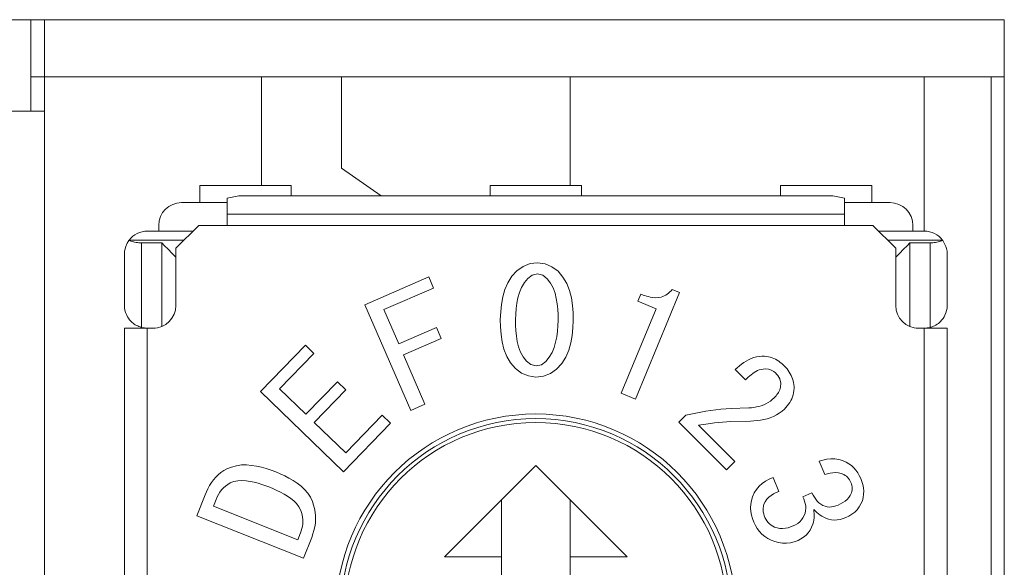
# Model space of a CAD drawing. Header units: millimetres. Extents: x 0 to 594, y 0 to 420.
# Tile 6 of 16: x 251.89 to 260.5, y 149.66 to 154.46. Entities that reach past the tile are written whole.
import ezdxf

# ---------------------------------------------------------------- set-up
doc = ezdxf.new("R2010")
doc.units = ezdxf.units.MM

msp = doc.modelspace()

# ---------------------------------------------------------------- linework, layer by layer
at = {"color": 7, "linetype": 'Continuous', "lineweight": 15}
for p, q in [((260.5045, 154.4557), (197.5045, 154.4557)), ((251.9845, 153.6557), (251.9845, 154.4557)), ((252.1045, 154.4557), (252.1045, 153.6557)), ((260.5045, 145.2557), (260.5045, 154.4557)), ((260.5045, 153.9557), (251.9845, 153.9557)), ((254.0045, 153.9557), (254.0045, 153.0057)), ((254.7045, 153.9557), (254.7045, 153.1557)), ((256.7045, 153.0057), (256.7045, 153.9557)), ((259.8045, 153.9557), (259.8045, 152.6057)), ((260.3887, 148.1557), (260.3887, 153.9557)), ((252.1045, 153.6557), (245.2045, 153.6557)), ((252.1045, 145.6557), (252.1045, 153.6557)), ((255.05, 152.9138), (254.7045, 153.1557)), ((254.2645, 153.0057), (253.4645, 153.0057)), ((253.4645, 153.0057), (253.4645, 152.8557)), ((254.2645, 153.0057), (254.2645, 152.9138)), ((256.8045, 153.0057), (256.0045, 153.0057)), ((256.0045, 153.0057), (256.0045, 152.9138)), ((256.8045, 153.0057), (256.8045, 152.9138)), ((259.3445, 153.0057), (258.5445, 153.0057)), ((258.5445, 153.0057), (258.5445, 152.9138)), ((259.3445, 153.0057), (259.3445, 152.8557)), ((253.7045, 152.8946), (253.8045, 152.9138)), ((253.7045, 152.8946), (253.7045, 152.7538)), ((253.8045, 152.9138), (259.0045, 152.9138)), ((259.0045, 152.9138), (259.1045, 152.8946)), ((259.1045, 152.8946), (259.1045, 152.7538)), ((253.7045, 152.8557), (253.3045, 152.8557)), ((259.5045, 152.8557), (259.1045, 152.8557)), ((259.1045, 152.7538), (253.7045, 152.7538)), ((253.7045, 152.7538), (253.7045, 152.6557)), ((259.1045, 152.6557), (259.1045, 152.7538)), ((253.1045, 152.6057), (253.0045, 152.6057)), ((253.1045, 152.6557), (253.1045, 152.6057)), ((253.4045, 152.6057), (253.1045, 152.6057)), ((253.4545, 152.6557), (253.2545, 152.4557)), ((253.7045, 152.6557), (253.4545, 152.6557)), ((259.1045, 152.6557), (253.7045, 152.6557)), ((259.3545, 152.6557), (259.1045, 152.6557)), ((259.5545, 152.4557), (259.3545, 152.6557)), ((259.7045, 152.6057), (259.4045, 152.6057)), ((259.7045, 152.6057), (259.7045, 152.6557)), ((259.8045, 152.6057), (259.7045, 152.6057)), ((252.8424, 152.5228), (252.846, 152.5276)), ((259.9631, 152.5276), (259.9666, 152.5228)), ((253.1313, 152.5023), (252.9545, 152.5023)), ((252.9545, 152.5023), (252.9545, 151.763)), ((253.1313, 152.5023), (253.1313, 151.771)), ((253.2545, 152.4557), (253.2545, 151.9557)), ((259.5545, 151.9557), (259.5545, 152.4557)), ((259.6777, 152.5023), (259.8545, 152.5023)), ((259.6777, 151.771), (259.6777, 152.5023)), ((259.8545, 151.763), (259.8545, 152.5023)), ((252.8045, 152.4057), (252.8045, 151.9567)), ((260.0045, 151.9567), (260.0045, 152.4057)), ((256.2934, 152.2966), (256.2395, 152.2585)), ((256.3546, 152.3211), (256.2934, 152.2966)), ((256.4201, 152.3287), (256.3546, 152.3211)), ((256.4854, 152.3192), (256.4201, 152.3287)), ((256.5461, 152.2935), (256.4854, 152.3192)), ((256.5988, 152.2539), (256.5461, 152.2935)), ((255.4685, 152.2057), (254.9085, 151.9617)), ((255.5105, 152.1077), (255.4685, 152.2057)), ((256.1944, 152.2103), (256.159, 152.1545)), ((256.2395, 152.2585), (256.1944, 152.2103)), ((256.304, 152.155), (256.334, 152.1925)), ((256.334, 152.1925), (256.3729, 152.2206)), ((256.3729, 152.2206), (256.4194, 152.2312)), ((256.4194, 152.2312), (256.4656, 152.2193)), ((256.4656, 152.2193), (256.5032, 152.1894)), ((256.5032, 152.1894), (256.5329, 152.1516)), ((256.6421, 152.204), (256.5988, 152.2539)), ((256.6758, 152.1472), (256.6421, 152.204)), ((255.0745, 151.9187), (255.5105, 152.1077)), ((256.1333, 152.0937), (256.1157, 152.03)), ((256.159, 152.1545), (256.1333, 152.0937)), ((256.2619, 152.0686), (256.2803, 152.1131)), ((256.2803, 152.1131), (256.304, 152.155)), ((256.5329, 152.1516), (256.5559, 152.1093)), ((256.5559, 152.1093), (256.5725, 152.0642)), ((256.7001, 152.0858), (256.6758, 152.1472)), ((257.6623, 152.0689), (257.5979, 152.0955)), ((256.1157, 152.03), (256.1039, 151.9649)), ((256.239, 151.9751), (256.2484, 152.0223)), ((256.2484, 152.0223), (256.2619, 152.0686)), ((256.5725, 152.0642), (256.5839, 152.0174)), ((256.5839, 152.0174), (256.5914, 151.9698)), ((256.7163, 152.0217), (256.7001, 152.0858)), ((256.726, 151.9563), (256.7163, 152.0217)), ((257.2759, 151.1358), (257.6623, 152.0689)), ((257.3226, 152.0539), (257.2975, 151.9933)), ((254.9085, 151.9617), (255.3105, 151.0367)), ((255.2045, 151.6207), (255.0745, 151.9187)), ((256.1039, 151.9649), (256.0969, 151.8992)), ((256.2293, 151.8793), (256.2329, 151.9273)), ((256.2329, 151.9273), (256.239, 151.9751)), ((256.5914, 151.9698), (256.5964, 151.9219)), ((256.5964, 151.9219), (256.5992, 151.8738)), ((256.7306, 151.8904), (256.726, 151.9563)), ((257.4586, 151.9264), (257.1524, 151.1869)), ((257.2975, 151.9933), (257.4586, 151.9264)), ((256.0969, 151.8992), (256.0938, 151.8331)), ((256.0938, 151.8331), (256.0947, 151.767)), ((256.2276, 151.8312), (256.2293, 151.8793)), ((256.2279, 151.783), (256.2276, 151.8312)), ((256.5992, 151.8738), (256.5997, 151.8257)), ((256.731, 151.8243), (256.7306, 151.8904)), ((252.8045, 151.7557), (252.8045, 146.7557)), ((252.8045, 151.7557), (253.0045, 151.7557)), ((253.0045, 151.7567), (253.0745, 151.7567)), ((253.0045, 151.7557), (253.0045, 146.7557)), ((253.0045, 151.7557), (253.0545, 151.7557)), ((255.5345, 151.7637), (255.2045, 151.6207)), ((255.5765, 151.6667), (255.5345, 151.7637)), ((256.0947, 151.767), (256.0998, 151.7011)), ((256.2301, 151.7349), (256.2279, 151.783)), ((256.5978, 151.7775), (256.5936, 151.7296)), ((256.5997, 151.8257), (256.5978, 151.7775)), ((256.7217, 151.6924), (256.7281, 151.7582)), ((256.7281, 151.7582), (256.731, 151.8243)), ((259.7345, 151.7567), (259.8045, 151.7567)), ((259.7545, 151.7557), (259.8045, 151.7557)), ((259.8045, 151.7567), (259.8045, 151.7557)), ((259.8045, 146.7557), (259.8045, 151.7557)), ((259.8045, 151.7557), (260.0045, 151.7557)), ((260.0045, 146.7557), (260.0045, 151.7557)), ((255.2465, 151.5237), (255.5765, 151.6667)), ((256.0998, 151.7011), (256.1096, 151.6357)), ((256.2347, 151.687), (256.2301, 151.7349)), ((256.2425, 151.6394), (256.2347, 151.687)), ((256.587, 151.6819), (256.5778, 151.6346)), ((256.5936, 151.7296), (256.587, 151.6819)), ((256.7104, 151.6273), (256.7217, 151.6924)), ((254.3875, 151.6067), (253.9955, 151.2017)), ((254.4605, 151.5357), (254.3875, 151.6067)), ((256.1096, 151.6357), (256.1256, 151.5716)), ((256.1256, 151.5716), (256.1494, 151.51)), ((256.2542, 151.5927), (256.2425, 151.6394)), ((256.2708, 151.5475), (256.2542, 151.5927)), ((256.565, 151.5882), (256.5468, 151.5436)), ((256.5778, 151.6346), (256.565, 151.5882)), ((256.6922, 151.5637), (256.7104, 151.6273)), ((254.1605, 151.2267), (254.4605, 151.5357)), ((255.4345, 151.0907), (255.2465, 151.5237)), ((256.1494, 151.51), (256.1826, 151.4529)), ((256.293, 151.5048), (256.2708, 151.5475)), ((256.3224, 151.4668), (256.293, 151.5048)), ((256.5224, 151.5021), (256.4917, 151.465)), ((256.5468, 151.5436), (256.5224, 151.5021)), ((256.6308, 151.4472), (256.6661, 151.5031)), ((256.6661, 151.5031), (256.6922, 151.5637)), ((258.2888, 151.4898), (258.2668, 151.4795)), ((258.3114, 151.4985), (258.2888, 151.4898)), ((258.3347, 151.5054), (258.3114, 151.4985)), ((258.3584, 151.5101), (258.3347, 151.5054)), ((258.3826, 151.5123), (258.3584, 151.5101)), ((258.4069, 151.5122), (258.3826, 151.5123)), ((258.4233, 151.5098), (258.4069, 151.5122)), ((258.4396, 151.5069), (258.4233, 151.5098)), ((258.4558, 151.5032), (258.4396, 151.5069)), ((258.4716, 151.4982), (258.4558, 151.5032)), ((258.487, 151.492), (258.4716, 151.4982)), ((258.5019, 151.4847), (258.487, 151.492)), ((256.1826, 151.4529), (256.2262, 151.4034)), ((256.2262, 151.4034), (256.2793, 151.3641)), ((256.3603, 151.4374), (256.3224, 151.4668)), ((256.4068, 151.4259), (256.3603, 151.4374)), ((256.4536, 151.4361), (256.4068, 151.4259)), ((256.4917, 151.465), (256.4536, 151.4361)), ((256.5859, 151.3988), (256.6308, 151.4472)), ((258.1676, 151.4102), (258.1496, 151.394)), ((258.1861, 151.426), (258.1676, 151.4102)), ((258.2052, 151.4408), (258.1861, 151.426)), ((258.2251, 151.4548), (258.2052, 151.4408)), ((258.2455, 151.4678), (258.2251, 151.4548)), ((258.2668, 151.4795), (258.2455, 151.4678)), ((258.3933, 151.3989), (258.4119, 151.4011)), ((258.4119, 151.4011), (258.4403, 151.3968)), ((258.5162, 151.4765), (258.5019, 151.4847)), ((258.5301, 151.4674), (258.5162, 151.4765)), ((258.5434, 151.4575), (258.5301, 151.4674)), ((258.5562, 151.4469), (258.5434, 151.4575)), ((258.5686, 151.4359), (258.5562, 151.4469)), ((258.5809, 151.4248), (258.5686, 151.4359)), ((258.592, 151.4123), (258.5809, 151.4248)), ((258.6029, 151.3995), (258.592, 151.4123)), ((258.6133, 151.3864), (258.6029, 151.3995)), ((256.2793, 151.3641), (256.3399, 151.3381)), ((256.3399, 151.3381), (256.4052, 151.3287)), ((256.4052, 151.3287), (256.4708, 151.3364)), ((256.4708, 151.3364), (256.5322, 151.3606)), ((256.5322, 151.3606), (256.5859, 151.3988)), ((258.1496, 151.394), (258.2395, 151.3041)), ((258.2395, 151.3041), (258.2639, 151.327)), ((258.2639, 151.327), (258.2764, 151.3381)), ((258.2764, 151.3381), (258.2893, 151.3488)), ((258.2893, 151.3488), (258.3025, 151.3591)), ((258.3025, 151.3591), (258.3162, 151.3687)), ((258.3162, 151.3687), (258.3303, 151.3776)), ((258.3303, 151.3776), (258.3451, 151.3855)), ((258.3451, 151.3855), (258.3606, 151.3918)), ((258.3606, 151.3918), (258.3768, 151.3962)), ((258.3768, 151.3962), (258.3933, 151.3989)), ((258.4403, 151.3968), (258.4522, 151.3938)), ((258.4522, 151.3938), (258.4646, 151.3899)), ((258.4646, 151.3899), (258.4761, 151.3842)), ((258.4761, 151.3842), (258.4865, 151.378)), ((258.4865, 151.378), (258.5035, 151.3651)), ((258.5035, 151.3651), (258.5151, 151.3519)), ((258.5151, 151.3519), (258.5233, 151.3418)), ((258.5233, 151.3418), (258.5324, 151.3283)), ((258.5324, 151.3283), (258.5395, 151.3137)), ((258.5395, 151.3137), (258.5441, 151.2985)), ((258.6229, 151.3728), (258.6133, 151.3864)), ((258.6317, 151.3585), (258.6229, 151.3728)), ((258.6395, 151.3437), (258.6317, 151.3585)), ((258.6463, 151.3284), (258.6395, 151.3437)), ((258.652, 151.3127), (258.6463, 151.3284)), ((254.6675, 151.2867), (254.3915, 151.0027)), ((254.7405, 151.2167), (254.6675, 151.2867)), ((258.5423, 151.2288), (258.5386, 151.2172)), ((258.545, 151.2408), (258.5423, 151.2288)), ((258.5441, 151.2985), (258.5479, 151.2782)), ((258.5466, 151.2529), (258.545, 151.2408)), ((258.5474, 151.2651), (258.5466, 151.2529)), ((258.5479, 151.2782), (258.5474, 151.2651)), ((258.6565, 151.2966), (258.652, 151.3127)), ((258.6599, 151.2802), (258.6565, 151.2966)), ((258.6625, 151.2637), (258.6599, 151.2802)), ((258.6647, 151.2471), (258.6625, 151.2637)), ((258.6631, 151.2102), (258.6642, 151.2287)), ((258.6642, 151.2287), (258.6647, 151.2471)), ((253.9955, 151.2017), (254.7205, 150.4987)), ((254.3915, 151.0027), (254.1605, 151.2267)), ((254.4645, 150.9317), (254.7405, 151.2167)), ((257.1524, 151.1869), (257.2759, 151.1358)), ((258.4906, 151.1468), (258.4743, 151.1319)), ((258.4987, 151.156), (258.4906, 151.1468)), ((258.5066, 151.1654), (258.4987, 151.156)), ((258.5142, 151.1749), (258.5066, 151.1654)), ((258.5214, 151.1848), (258.5142, 151.1749)), ((258.528, 151.1951), (258.5214, 151.1848)), ((258.5338, 151.2059), (258.528, 151.1951)), ((258.5386, 151.2172), (258.5338, 151.2059)), ((258.645, 151.139), (258.6518, 151.1562)), ((258.6518, 151.1562), (258.6572, 151.1738)), ((258.6572, 151.1738), (258.661, 151.1919)), ((258.661, 151.1919), (258.6631, 151.2102)), ((255.3105, 151.0367), (255.4345, 151.0907)), ((258.2692, 151.059), (258.1137, 151.0535)), ((258.2913, 151.0605), (258.2692, 151.059)), ((258.3133, 151.0633), (258.2913, 151.0605)), ((258.3351, 151.0671), (258.3133, 151.0633)), ((258.3567, 151.0721), (258.3351, 151.0671)), ((258.378, 151.0783), (258.3567, 151.0721)), ((258.3988, 151.0861), (258.378, 151.0783)), ((258.4189, 151.0953), (258.3988, 151.0861)), ((258.4383, 151.106), (258.4189, 151.0953)), ((258.4569, 151.1181), (258.4383, 151.106)), ((258.4743, 151.1319), (258.4569, 151.1181)), ((258.5811, 151.0491), (258.5934, 151.0629)), ((258.5934, 151.0629), (258.6054, 151.0769)), ((258.6054, 151.0769), (258.6169, 151.0914)), ((258.6169, 151.0914), (258.6274, 151.1066)), ((258.6274, 151.1066), (258.6368, 151.1225)), ((258.6368, 151.1225), (258.645, 151.139)), ((255.0605, 150.9957), (254.7405, 150.6647)), ((255.1325, 150.9247), (255.0605, 150.9957)), ((257.7181, 150.9952), (257.6561, 150.9332)), ((257.8051, 151.0137), (257.7181, 150.9952)), ((257.8488, 151.0223), (257.8051, 151.0137)), ((257.8926, 151.03), (257.8488, 151.0223)), ((257.9366, 151.0368), (257.8926, 151.03)), ((257.9807, 151.0425), (257.9366, 151.0368)), ((258.0249, 151.0472), (257.9807, 151.0425)), ((258.0693, 151.0508), (258.0249, 151.0472)), ((258.1137, 151.0535), (258.0693, 151.0508)), ((258.4285, 150.9647), (258.4566, 150.9735)), ((258.4566, 150.9735), (258.4839, 150.9842)), ((258.4839, 150.9842), (258.5104, 150.997)), ((258.5104, 150.997), (258.5356, 151.012)), ((258.5356, 151.012), (258.5592, 151.0295)), ((258.5592, 151.0295), (258.5811, 151.0491)), ((254.7405, 150.6647), (254.4645, 150.9317)), ((254.7205, 150.4987), (255.1325, 150.9247)), ((257.6561, 150.9332), (258.0728, 150.5165)), ((257.827, 150.908), (257.933, 150.9238)), ((258.1456, 150.5893), (257.827, 150.908)), ((257.933, 150.9238), (257.9685, 150.9281)), ((257.9685, 150.9281), (258.0041, 150.9317)), ((258.0041, 150.9317), (258.0397, 150.9347)), ((258.0397, 150.9347), (258.0754, 150.937)), ((258.0754, 150.937), (258.1111, 150.9389)), ((258.1111, 150.9389), (258.2835, 150.9436)), ((258.2835, 150.9436), (258.3128, 150.9452)), ((258.3128, 150.9452), (258.3421, 150.9481)), ((258.3421, 150.9481), (258.3712, 150.9522)), ((258.3712, 150.9522), (258.4, 150.9576)), ((258.4, 150.9576), (258.4285, 150.9647)), ((253.7417, 150.5408), (253.7, 150.526)), ((253.7843, 150.5529), (253.7417, 150.5408)), ((253.828, 150.5595), (253.7843, 150.5529)), ((253.8722, 150.5601), (253.828, 150.5595)), ((253.9163, 150.5563), (253.8722, 150.5601)), ((253.96, 150.5493), (253.9163, 150.5563)), ((254.0031, 150.5395), (253.96, 150.5493)), ((254.0456, 150.5273), (254.0031, 150.5395)), ((256.4045, 150.5557), (255.6045, 149.7557)), ((257.2045, 149.7557), (256.4045, 150.5557)), ((258.0728, 150.5165), (258.1456, 150.5893)), ((258.9173, 150.603), (258.8838, 150.5933)), ((258.8838, 150.5933), (258.933, 150.4753)), ((258.9514, 150.6106), (258.9173, 150.603)), ((258.986, 150.6143), (258.9514, 150.6106)), ((259.0209, 150.6135), (258.986, 150.6143)), ((259.0553, 150.6078), (259.0209, 150.6135)), ((259.0887, 150.5977), (259.0553, 150.6078)), ((259.1213, 150.5851), (259.0887, 150.5977)), ((259.1451, 150.5708), (259.1213, 150.5851)), ((259.1679, 150.5548), (259.1451, 150.5708)), ((259.1884, 150.536), (259.1679, 150.5548)), ((253.6037, 150.4526), (253.584, 150.4294)), ((253.6252, 150.474), (253.6037, 150.4526)), ((253.6487, 150.4934), (253.6252, 150.474)), ((253.6738, 150.5105), (253.6487, 150.4934)), ((253.7, 150.526), (253.6738, 150.5105)), ((254.0876, 150.5132), (254.0456, 150.5273)), ((254.1292, 150.4983), (254.0876, 150.5132)), ((254.1681, 150.4814), (254.1292, 150.4983)), ((254.2066, 150.4638), (254.1681, 150.4814)), ((254.2444, 150.4448), (254.2066, 150.4638)), ((258.933, 150.4753), (258.9566, 150.4819)), ((258.9566, 150.4819), (258.9804, 150.4876)), ((258.9804, 150.4876), (259.0045, 150.4914)), ((259.0045, 150.4914), (259.029, 150.4924)), ((259.029, 150.4924), (259.0533, 150.4899)), ((259.0533, 150.4899), (259.077, 150.4837)), ((259.077, 150.4837), (259.1, 150.4755)), ((259.1, 150.4755), (259.1114, 150.4683)), ((259.1114, 150.4683), (259.1224, 150.4605)), ((259.1224, 150.4605), (259.1328, 150.4519)), ((259.1328, 150.4519), (259.1418, 150.4419)), ((259.2065, 150.5149), (259.1884, 150.536)), ((259.2221, 150.4919), (259.2065, 150.5149)), ((259.2355, 150.4675), (259.2221, 150.4919)), ((259.2476, 150.4425), (259.2355, 150.4675)), ((253.55, 150.379), (253.5355, 150.3522)), ((253.5661, 150.4048), (253.55, 150.379)), ((253.584, 150.4294), (253.5661, 150.4048)), ((253.7281, 150.4027), (253.7618, 150.415)), ((253.7618, 150.415), (253.7971, 150.4215)), ((253.7971, 150.4215), (253.8329, 150.4231)), ((253.8329, 150.4231), (253.8687, 150.421)), ((253.8687, 150.421), (253.9042, 150.4159)), ((253.9042, 150.4159), (253.9393, 150.4085)), ((253.9393, 150.4085), (253.9739, 150.3991)), ((253.9739, 150.3991), (254.0081, 150.3883)), ((254.0081, 150.3883), (254.042, 150.3764)), ((254.042, 150.3764), (254.0756, 150.364)), ((254.2812, 150.4238), (254.2444, 150.4448)), ((254.3165, 150.4005), (254.2812, 150.4238)), ((254.3499, 150.3744), (254.3165, 150.4005)), ((254.3807, 150.3454), (254.3499, 150.3744)), ((258.3583, 150.3728), (258.3344, 150.3454)), ((258.3857, 150.3968), (258.3583, 150.3728)), ((258.4158, 150.4174), (258.3857, 150.3968)), ((258.4477, 150.4349), (258.4158, 150.4174)), ((258.4806, 150.4506), (258.4477, 150.4349)), ((258.5321, 150.3271), (258.4806, 150.4506)), ((259.1418, 150.4419), (259.1494, 150.4307)), ((259.1494, 150.4307), (259.156, 150.419)), ((259.156, 150.419), (259.1621, 150.4069)), ((259.1621, 150.4069), (259.1664, 150.3941)), ((259.1664, 150.3941), (259.1701, 150.3811)), ((259.1701, 150.3811), (259.1726, 150.3678)), ((259.1726, 150.3678), (259.1734, 150.3544)), ((259.2573, 150.4155), (259.2476, 150.4425)), ((259.2655, 150.3881), (259.2573, 150.4155)), ((259.2712, 150.3601), (259.2655, 150.3881)), ((253.5098, 150.2971), (253.4372, 150.1145)), ((253.5223, 150.3248), (253.5098, 150.2971)), ((253.5355, 150.3522), (253.5223, 150.3248)), ((254.0756, 150.364), (254.1076, 150.3504)), ((254.1076, 150.3504), (254.1393, 150.3363)), ((254.1393, 150.3363), (254.1706, 150.3213)), ((254.1706, 150.3213), (254.2012, 150.3051)), ((254.2012, 150.3051), (254.231, 150.2872)), ((254.231, 150.2872), (254.2595, 150.2675)), ((254.4084, 150.3134), (254.3807, 150.3454)), ((254.4317, 150.2781), (254.4084, 150.3134)), ((258.3005, 150.2811), (258.2912, 150.25)), ((258.3153, 150.3144), (258.3005, 150.2811)), ((258.3344, 150.3454), (258.3153, 150.3144)), ((258.4432, 150.2781), (258.4634, 150.2936)), ((258.4634, 150.2936), (258.4854, 150.3065)), ((258.4854, 150.3065), (258.5085, 150.3174)), ((258.5085, 150.3174), (258.5321, 150.3271)), ((258.8213, 150.3153), (258.7405, 150.2817)), ((258.7405, 150.2817), (258.7487, 150.2623)), ((258.8314, 150.2966), (258.8213, 150.3153)), ((258.8422, 150.2781), (258.8314, 150.2966)), ((259.1568, 150.2936), (259.1442, 150.274)), ((259.1671, 150.3144), (259.1568, 150.2936)), ((259.1699, 150.3276), (259.1671, 150.3144)), ((259.1722, 150.3409), (259.1699, 150.3276)), ((259.1734, 150.3544), (259.1722, 150.3409)), ((259.2688, 150.2748), (259.2732, 150.303)), ((259.2739, 150.3316), (259.2712, 150.3601)), ((259.2732, 150.303), (259.2739, 150.3316)), ((253.583, 150.1978), (253.6069, 150.2583)), ((254.3225, 149.9053), (253.583, 150.1978)), ((254.2595, 150.2675), (254.2865, 150.2457)), ((254.2865, 150.2457), (254.3111, 150.2212)), ((254.3111, 150.2212), (254.3314, 150.1931)), ((254.3314, 150.1931), (254.3477, 150.1626)), ((254.45, 150.2399), (254.4317, 150.2781)), ((254.4596, 150.2092), (254.45, 150.2399)), ((254.4681, 150.1781), (254.4596, 150.2092)), ((256.1045, 149.7557), (256.1045, 150.2557)), ((256.7045, 150.2557), (256.7045, 149.7557)), ((258.2848, 150.2181), (258.2832, 150.1856)), ((258.2912, 150.25), (258.2848, 150.2181)), ((258.3942, 150.1823), (258.3966, 150.1991)), ((258.3966, 150.1991), (258.4002, 150.2156)), ((258.4002, 150.2156), (258.4116, 150.2384)), ((258.4116, 150.2384), (258.4256, 150.2597)), ((258.4256, 150.2597), (258.4432, 150.2781)), ((258.7487, 150.2623), (258.7561, 150.2425)), ((258.7561, 150.2425), (258.7622, 150.2224)), ((258.7622, 150.2224), (258.7662, 150.2016)), ((258.7662, 150.2016), (258.7673, 150.1806)), ((258.854, 150.2603), (258.8422, 150.2781)), ((258.8673, 150.2436), (258.854, 150.2603)), ((258.8824, 150.2285), (258.8673, 150.2436)), ((258.8995, 150.2157), (258.8824, 150.2285)), ((258.9176, 150.2044), (258.8995, 150.2157)), ((258.9359, 150.1979), (258.9176, 150.2044)), ((258.9548, 150.1933), (258.9359, 150.1979)), ((258.9741, 150.1917), (258.9548, 150.1933)), ((258.9934, 150.1932), (258.9741, 150.1917)), ((259.0125, 150.1971), (258.9934, 150.1932)), ((259.0311, 150.2026), (259.0125, 150.1971)), ((259.0495, 150.2089), (259.0311, 150.2026)), ((259.0704, 150.2189), (259.0495, 150.2089)), ((259.091, 150.2298), (259.0704, 150.2189)), ((259.1105, 150.2424), (259.091, 150.2298)), ((259.1285, 150.257), (259.1105, 150.2424)), ((259.1442, 150.274), (259.1285, 150.257)), ((259.2351, 150.1924), (259.2497, 150.2191)), ((259.2497, 150.2191), (259.2621, 150.2469)), ((259.2621, 150.2469), (259.2688, 150.2748)), ((253.4372, 150.1145), (254.3703, 149.7432)), ((254.3477, 150.1626), (254.3535, 150.1431)), ((254.3535, 150.1431), (254.3586, 150.1235)), ((254.3586, 150.1235), (254.3625, 150.1036)), ((254.4743, 150.1465), (254.4681, 150.1781)), ((254.4775, 150.1145), (254.4743, 150.1465)), ((254.4777, 150.0823), (254.4775, 150.1145)), ((258.2832, 150.1856), (258.2859, 150.1532)), ((258.2859, 150.1532), (258.2922, 150.1213)), ((258.2922, 150.1213), (258.3014, 150.0901)), ((258.3938, 150.1654), (258.3942, 150.1823)), ((258.3956, 150.1486), (258.3938, 150.1654)), ((258.3991, 150.1321), (258.3956, 150.1486)), ((258.4039, 150.1159), (258.3991, 150.1321)), ((258.4093, 150.0999), (258.4039, 150.1159)), ((258.7519, 150.1183), (258.7416, 150.0983)), ((258.7608, 150.139), (258.7519, 150.1183)), ((258.7651, 150.1597), (258.7608, 150.139)), ((258.7673, 150.1806), (258.7651, 150.1597)), ((258.8368, 150.1707), (258.8493, 150.157)), ((258.8386, 150.1522), (258.8368, 150.1707)), ((258.8399, 150.1336), (258.8386, 150.1522)), ((258.8396, 150.0964), (258.8404, 150.115)), ((258.8404, 150.115), (258.8399, 150.1336)), ((258.8493, 150.157), (258.8628, 150.1441)), ((258.8628, 150.1441), (258.8774, 150.1325)), ((258.8774, 150.1325), (258.8926, 150.1218)), ((258.8926, 150.1218), (258.9083, 150.1119)), ((258.9083, 150.1119), (258.9246, 150.1029)), ((259.1177, 150.0987), (259.1449, 150.1124)), ((259.1449, 150.1124), (259.1712, 150.1279)), ((259.1712, 150.1279), (259.1954, 150.1464)), ((259.1954, 150.1464), (259.2169, 150.1679)), ((259.2169, 150.1679), (259.2351, 150.1924)), ((254.3618, 150.023), (254.3575, 150.0032)), ((254.3644, 150.043), (254.3618, 150.023)), ((254.3625, 150.1036), (254.3648, 150.0835)), ((254.3654, 150.0633), (254.3644, 150.043)), ((254.3648, 150.0835), (254.3654, 150.0633)), ((254.47, 150.0185), (254.4752, 150.0502)), ((254.4752, 150.0502), (254.4777, 150.0823)), ((258.3014, 150.0901), (258.3122, 150.0594)), ((258.3122, 150.0594), (258.3264, 150.0307)), ((258.3264, 150.0307), (258.3424, 150.003)), ((258.4175, 150.0844), (258.4093, 150.0999)), ((258.4267, 150.0696), (258.4175, 150.0844)), ((258.4378, 150.0561), (258.4267, 150.0696)), ((258.4505, 150.0442), (258.4378, 150.0561)), ((258.4645, 150.0337), (258.4505, 150.0442)), ((258.4793, 150.0244), (258.4645, 150.0337)), ((258.4945, 150.0157), (258.4793, 150.0244)), ((258.6573, 150.0265), (258.6348, 150.0183)), ((258.6773, 150.0369), (258.6573, 150.0265)), ((258.6965, 150.0487), (258.6773, 150.0369)), ((258.7138, 150.063), (258.6965, 150.0487)), ((258.729, 150.0797), (258.7138, 150.063)), ((258.7416, 150.0983), (258.729, 150.0797)), ((258.8181, 150.0154), (258.8292, 150.0415)), ((258.8292, 150.0415), (258.8338, 150.0596)), ((258.8338, 150.0596), (258.8374, 150.0779)), ((258.8374, 150.0779), (258.8396, 150.0964)), ((258.9246, 150.1029), (258.9412, 150.0944)), ((258.9412, 150.0944), (258.9656, 150.0856)), ((258.9656, 150.0856), (258.9908, 150.0792)), ((258.9908, 150.0792), (259.0167, 150.0769)), ((259.0167, 150.0769), (259.0426, 150.0783)), ((259.0426, 150.0783), (259.0682, 150.083)), ((259.0682, 150.083), (259.0931, 150.0902)), ((259.0931, 150.0902), (259.1177, 150.0987)), ((254.3458, 149.9644), (254.3225, 149.9053)), ((254.352, 149.9837), (254.3458, 149.9644)), ((254.3575, 150.0032), (254.352, 149.9837)), ((254.4429, 149.9258), (254.4531, 149.9564)), ((254.4531, 149.9564), (254.4625, 149.9872)), ((254.4625, 149.9872), (254.47, 150.0185)), ((258.3424, 150.003), (258.3615, 149.9773)), ((258.3615, 149.9773), (258.3835, 149.9542)), ((258.3835, 149.9542), (258.4083, 149.934)), ((258.5173, 150.0084), (258.4945, 150.0157)), ((258.5408, 150.0037), (258.5173, 150.0084)), ((258.5647, 150.0031), (258.5408, 150.0037)), ((258.5885, 150.0058), (258.5647, 150.0031)), ((258.6119, 150.011), (258.5885, 150.0058)), ((258.6348, 150.0183), (258.6119, 150.011)), ((258.7484, 149.9274), (258.7702, 149.9456)), ((258.7702, 149.9456), (258.7892, 149.9667)), ((258.7892, 149.9667), (258.8052, 149.9902)), ((258.8052, 149.9902), (258.8181, 150.0154)), ((254.3703, 149.7432), (254.4429, 149.9258)), ((258.4083, 149.934), (258.4355, 149.9171)), ((258.4355, 149.9171), (258.4639, 149.9023)), ((258.4639, 149.9023), (258.4962, 149.8898)), ((258.4962, 149.8898), (258.5294, 149.88)), ((258.5294, 149.88), (258.5637, 149.875)), ((258.5637, 149.875), (258.5984, 149.8749)), ((258.5984, 149.8749), (258.6327, 149.8797)), ((258.6327, 149.8797), (258.6662, 149.8885)), ((258.6662, 149.8885), (258.6991, 149.8994)), ((258.6991, 149.8994), (258.7243, 149.9124)), ((258.7243, 149.9124), (258.7484, 149.9274)), ((255.6045, 149.7557), (256.1045, 149.7557)), ((256.1045, 149.7557), (256.1045, 147.9557)), ((256.7045, 147.9557), (256.7045, 149.7557)), ((256.7045, 149.7557), (257.2045, 149.7557))]:
    msp.add_line(p, q, dxfattribs=at)
at = {"color": 8, "linetype": 'Continuous', "lineweight": 15}
for p, q in [((253.3264, 152.5276), (252.846, 152.5276)), ((259.9631, 152.5276), (259.4826, 152.5276))]:
    msp.add_line(p, q, dxfattribs=at)
at = {"color": 7, "linetype": 'Continuous', "lineweight": 15, "flags": 128}
for points in [[(253.1313, 152.5023), (253.1559, 152.4777), (253.187, 152.4467), (253.2232, 152.4105), (253.2545, 152.3791)], [(259.5545, 152.3791), (259.5859, 152.4105), (259.6221, 152.4467), (259.6531, 152.4777), (259.6777, 152.5023)]]:
    msp.add_lwpolyline(points, dxfattribs=at)
at = {"color": 7, "linetype": 'Continuous', "lineweight": 15}
for radius in [1.75, 1.71, 1.675]:
    msp.add_circle((256.4045, 149.2557), radius, dxfattribs=at)
for centre, radius, start, end in [((253.3045, 152.6557), 0.2, 90, 180), ((259.5045, 152.6557), 0.2, 0, 90), ((253.0045, 152.4057), 0.2, 90, 142.44696), ((259.8045, 152.4057), 0.2, 37.55304, 90), ((257.4441, 152.2145), 0.1944, 286.85759, 322.27132), ((258.204, 154.5159), 2.6151, 250.3019, 250.77519), ((257.5134, 152.5182), 0.5014, 250.13377, 257.53921), ((257.4534, 152.2385), 0.2153, 257.04767, 282.63315), ((253.0545, 151.9557), 0.2, 270, 0), ((259.7545, 151.9557), 0.2, 180, 270), ((253.0045, 151.9567), 0.2, 255.52249, 270), ((259.8045, 151.9567), 0.2, 270, 284.47751), ((253.8718, 150.1591), 0.2829, 120.51627, 159.4549)]:
    msp.add_arc(centre, radius, start, end, dxfattribs=at)
for points, knots in [([(252.8045, 152.4057), (252.8045, 152.4064), (252.8046, 152.4359), (252.8129, 152.4769), (252.8362, 152.5131), (252.8424, 152.5228)], [0, 0, 0, 0, 0.017731, 0.735145, 1, 1, 1, 1]), ([(252.8424, 152.5228), (252.855, 152.5191), (252.8801, 152.5116), (252.9213, 152.5032), (252.9466, 152.5025), (252.9545, 152.5023)], [0, 0, 0, 0, 0.406834, 0.81424, 1, 1, 1, 1]), ([(259.9666, 152.5228), (259.954, 152.5191), (259.9289, 152.5116), (259.8877, 152.5032), (259.8624, 152.5025), (259.8545, 152.5023)], [0, 0, 0, 0, 0.406839, 0.814237, 1, 1, 1, 1]), ([(259.9666, 152.5228), (259.9794, 152.5), (260.0003, 152.4628), (260.0045, 152.4223), (260.0045, 152.4064), (260.0045, 152.4057)], [0, 0, 0, 0, 0.603921, 0.982282, 1, 1, 1, 1]), ([(252.9545, 151.763), (252.939, 151.7683), (252.9081, 151.7787), (252.864, 151.8109), (252.8232, 151.8619), (252.8068, 151.9142), (252.8045, 151.9481), (252.8045, 151.956), (252.8045, 151.9567)], [0, 0, 0, 0, 0.158395, 0.315748, 0.562507, 0.899062, 0.990826, 1, 1, 1, 1]), ([(260.0045, 151.9567), (260.0045, 151.956), (260.0044, 151.9264), (259.9933, 151.8767), (259.9537, 151.8189), (259.9096, 151.7841), (259.8752, 151.7687), (259.8574, 151.7638), (259.8545, 151.763)], [0, 0, 0, 0, 0.009177, 0.380506, 0.633441, 0.82115, 0.970484, 1, 1, 1, 1])]:
    msp.add_open_spline(points, degree=3, knots=knots, dxfattribs=at)

doc.saveas('drawing.dxf')
